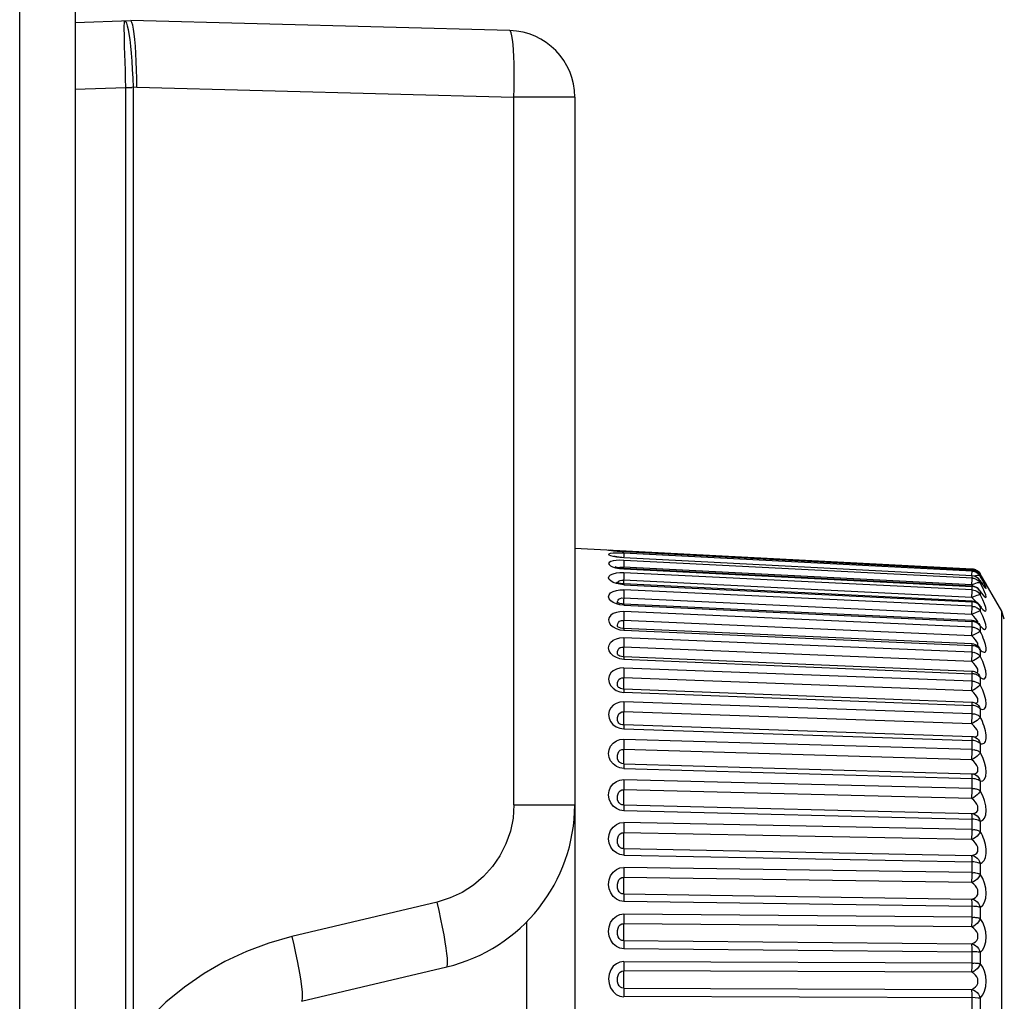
# Model space of a CAD drawing. Header units: millimetres. Extents: x 1231 to 1902, y -156 to 506.
# Tile 44 of 46: x 1726 to 1744, y 168 to 185. Entities that reach past the tile are written whole.
import ezdxf

# ---------------------------------------------------------------- set-up
doc = ezdxf.new("R2010")
doc.units = ezdxf.units.MM
doc.header["$LTSCALE"] = 30.734
doc.layers.get('0').update_dxf_attribs({"linetype": 'CONTINUOUS'})

msp = doc.modelspace()

# ---------------------------------------------------------------- linework, layer by layer
for p, q in [((1727.079, 264.601), (1727.079, 100.631)), ((1726.079, 100.631), (1726.079, 264.401)), ((1727.079, 185.196), (1728.079, 185.231)), ((1734.91, 185.053), (1728.079, 185.231)), ((1727.079, 183.997), (1727.99, 184.028)), ((1727.99, 166.881), (1727.99, 184.028)), ((1727.992, 184.028), (1728.078, 184.028)), ((1728.078, 184.028), (1728.1, 184.028)), ((1728.189, 184.03), (1728.1, 184.028)), ((1728.122, 184.03), (1728.122, 166.918)), ((1728.189, 184.03), (1734.983, 183.853)), ((1736.079, 183.853), (1734.983, 183.853)), ((1734.983, 171.102), (1734.983, 183.853)), ((1736.079, 183.853), (1736.079, 171.102)), ((1736.079, 175.729), (1743.238, 175.353)), ((1736.738, 175.682), (1736.733, 175.683)), ((1736.749, 175.68), (1736.738, 175.682)), ((1736.765, 175.678), (1736.749, 175.68)), ((1736.786, 175.675), (1736.765, 175.678)), ((1736.786, 175.675), (1736.772, 175.676)), ((1736.829, 175.67), (1736.814, 175.672)), ((1736.847, 175.669), (1736.829, 175.67)), ((1736.893, 175.665), (1736.887, 175.666)), ((1736.893, 175.642), (1736.964, 175.64)), ((1736.964, 175.66), (1736.933, 175.662)), ((1736.964, 175.682), (1736.963, 175.661)), ((1743.238, 175.332), (1736.964, 175.661)), ((1736.964, 175.661), (1736.964, 175.66)), ((1743.238, 175.314), (1736.964, 175.639)), ((1736.805, 175.574), (1736.785, 175.579)), ((1736.962, 175.585), (1736.96, 175.555)), ((1736.963, 175.622), (1736.962, 175.585)), ((1743.238, 175.229), (1736.964, 175.555)), ((1736.964, 175.555), (1736.964, 175.552)), ((1743.253, 175.185), (1736.964, 175.506)), ((1736.819, 175.385), (1736.807, 175.389)), ((1736.883, 175.362), (1736.964, 175.353)), ((1736.927, 175.386), (1736.959, 175.383)), ((1743.234, 175.064), (1736.959, 175.383)), ((1743.238, 175.042), (1736.964, 175.361)), ((1736.964, 175.354), (1743.238, 175.034)), ((1743.238, 174.975), (1736.964, 175.284)), ((1743.236, 175.257), (1743.238, 175.294)), ((1743.238, 175.35), (1743.238, 175.352)), ((1743.238, 175.313), (1743.238, 175.332)), ((1743.268, 175.327), (1743.238, 175.331)), ((1743.238, 175.307), (1743.238, 175.314)), ((1743.238, 175.294), (1743.238, 175.307)), ((1743.373, 175.282), (1743.385, 175.264)), ((1736.844, 175.103), (1736.83, 175.109)), ((1736.87, 175.095), (1736.844, 175.103)), ((1736.927, 175.15), (1736.959, 175.147)), ((1743.234, 174.838), (1736.959, 175.147)), ((1743.235, 175.229), (1743.236, 175.257)), ((1743.238, 175.226), (1743.238, 175.229)), ((1743.238, 175.185), (1743.238, 175.227)), ((1743.268, 175.222), (1743.238, 175.226)), ((1743.238, 175.176), (1743.238, 175.187)), ((1743.296, 175.213), (1743.268, 175.222)), ((1743.301, 175.23), (1743.269, 175.22)), ((1743.385, 175.242), (1743.368, 175.265)), ((1743.373, 175.242), (1743.385, 175.224)), ((1743.373, 175.117), (1743.385, 175.099)), ((1743.38, 175.147), (1743.385, 175.137)), ((1743.392, 175.23), (1743.383, 175.245)), ((1743.383, 175.245), (1743.385, 175.242)), ((1743.773, 174.591), (1743.385, 175.264)), ((1743.385, 175.242), (1743.392, 175.23)), ((1743.385, 175.242), (1743.385, 175.224)), ((1743.43, 175.141), (1743.385, 175.224)), ((1743.385, 175.137), (1743.398, 175.119)), ((1743.385, 175.137), (1743.385, 175.099)), ((1743.43, 175.011), (1743.385, 175.099)), ((1743.414, 175.193), (1743.392, 175.23)), ((1743.411, 175.1), (1743.431, 175.069)), ((1743.435, 175.159), (1743.414, 175.193)), ((1743.453, 175.131), (1743.435, 175.159)), ((1743.453, 175.131), (1743.464, 175.113)), ((1743.464, 175.113), (1743.467, 175.11)), ((1736.964, 175.067), (1736.893, 175.075)), ((1743.238, 174.772), (1736.963, 175.082)), ((1736.964, 175.068), (1743.238, 174.759)), ((1743.238, 174.679), (1736.964, 174.975)), ((1743.26, 175.039), (1743.233, 175.064)), ((1743.269, 175.08), (1743.234, 175.064)), ((1743.235, 174.868), (1743.237, 174.92)), ((1743.238, 174.973), (1743.238, 175.036)), ((1743.268, 175.03), (1743.238, 175.034)), ((1743.238, 174.961), (1743.238, 174.975)), ((1743.296, 175.022), (1743.268, 175.03)), ((1743.383, 174.955), (1743.375, 174.966)), ((1743.375, 174.966), (1743.385, 174.948)), ((1743.385, 174.948), (1743.383, 174.955)), ((1743.385, 174.948), (1743.385, 174.889)), ((1736.845, 174.748), (1736.84, 174.752)), ((1736.864, 174.739), (1736.845, 174.748)), ((1736.852, 174.733), (1736.849, 174.746)), ((1736.893, 174.73), (1736.864, 174.739)), ((1736.899, 174.82), (1736.927, 174.829)), ((1736.927, 174.829), (1736.959, 174.826)), ((1736.961, 174.858), (1736.957, 174.768)), ((1743.234, 174.531), (1736.959, 174.826)), ((1743.27, 174.802), (1743.233, 174.838)), ((1743.234, 174.838), (1743.235, 174.868)), ((1743.238, 174.677), (1743.238, 174.761)), ((1743.268, 174.755), (1743.238, 174.759)), ((1743.296, 174.747), (1743.268, 174.755)), ((1743.301, 174.868), (1743.33, 174.879)), ((1743.43, 174.797), (1743.385, 174.889)), ((1736.964, 174.697), (1736.893, 174.706)), ((1743.237, 174.424), (1736.963, 174.72)), ((1736.964, 174.699), (1743.238, 174.403)), ((1743.238, 174.304), (1736.964, 174.583)), ((1743.234, 174.531), (1743.236, 174.59)), ((1743.377, 174.695), (1743.369, 174.705)), ((1743.369, 174.705), (1743.369, 174.705)), ((1743.385, 174.676), (1743.431, 174.624)), ((1743.385, 174.676), (1743.385, 174.597)), ((1743.43, 174.503), (1743.385, 174.597)), ((1743.819, 174.447), (1743.773, 174.591)), ((1743.773, 160.172), (1743.773, 174.591)), ((1743.234, 174.145), (1736.959, 174.424)), ((1743.27, 174.494), (1743.233, 174.531)), ((1743.238, 174.423), (1743.237, 174.424)), ((1743.238, 174.301), (1743.238, 174.406)), ((1743.268, 174.399), (1743.238, 174.403)), ((1743.3, 174.459), (1743.27, 174.494)), ((1743.462, 174.422), (1743.43, 174.503)), ((1736.862, 174.305), (1736.854, 174.31)), ((1736.882, 174.296), (1736.862, 174.305)), ((1736.892, 174.257), (1736.964, 174.247)), ((1743.237, 174.001), (1736.962, 174.28)), ((1736.964, 174.249), (1743.238, 173.97)), ((1743.37, 174.357), (1743.361, 174.366)), ((1743.361, 174.366), (1743.361, 174.366)), ((1743.361, 174.366), (1743.373, 174.351)), ((1743.373, 174.351), (1743.385, 174.324)), ((1743.385, 174.324), (1743.385, 174.226)), ((1743.238, 173.852), (1736.964, 174.112)), ((1743.27, 174.108), (1743.233, 174.145)), ((1743.3, 174.072), (1743.27, 174.108)), ((1743.324, 174.041), (1743.3, 174.072)), ((1743.234, 173.685), (1736.959, 173.944)), ((1743.237, 173.999), (1743.237, 174.001)), ((1743.238, 173.849), (1743.238, 173.98)), ((1743.252, 173.968), (1743.238, 173.97)), ((1743.359, 173.947), (1743.35, 173.954)), ((1743.35, 173.954), (1743.351, 173.953)), ((1743.351, 173.953), (1743.354, 173.95)), ((1743.354, 173.95), (1743.372, 173.926)), ((1743.372, 173.926), (1743.385, 173.896)), ((1743.385, 173.896), (1743.404, 173.879)), ((1743.385, 173.896), (1743.385, 173.78)), ((1743.439, 173.858), (1743.454, 173.854)), ((1736.874, 173.79), (1736.865, 173.796)), ((1736.964, 173.721), (1736.893, 173.732)), ((1736.955, 173.802), (1736.955, 173.781)), ((1743.236, 173.507), (1736.962, 173.766)), ((1736.964, 173.742), (1736.964, 173.724)), ((1736.964, 173.724), (1743.238, 173.465)), ((1743.27, 173.648), (1743.233, 173.685)), ((1743.238, 173.33), (1736.964, 173.567)), ((1743.237, 173.506), (1743.236, 173.507)), ((1743.339, 173.548), (1743.324, 173.579)), ((1743.234, 173.156), (1736.959, 173.393)), ((1743.238, 173.326), (1743.238, 173.477)), ((1743.252, 173.462), (1743.238, 173.464)), ((1743.336, 173.472), (1743.335, 173.473)), ((1743.335, 173.472), (1743.335, 173.472)), ((1743.372, 173.429), (1743.385, 173.396)), ((1743.385, 173.396), (1743.431, 173.373)), ((1743.385, 173.396), (1743.385, 173.264)), ((1736.87, 173.217), (1736.863, 173.224)), ((1743.235, 172.948), (1736.961, 173.185)), ((1743.27, 173.119), (1743.233, 173.156)), ((1736.891, 173.139), (1736.964, 173.127)), ((1736.964, 173.129), (1743.238, 172.893)), ((1743.238, 172.743), (1736.964, 172.955)), ((1743.236, 172.947), (1743.235, 172.948)), ((1743.238, 172.738), (1743.238, 172.914)), ((1743.268, 172.89), (1743.238, 172.893)), ((1743.313, 172.927), (1743.313, 172.927)), ((1743.313, 172.927), (1743.33, 172.917)), ((1743.373, 172.864), (1743.385, 172.83)), ((1743.385, 172.83), (1743.385, 172.683)), ((1743.234, 172.564), (1736.959, 172.776)), ((1736.874, 172.576), (1736.862, 172.592)), ((1736.887, 172.564), (1736.873, 172.576)), ((1736.89, 172.482), (1736.964, 172.469)), ((1743.235, 172.33), (1736.961, 172.541)), ((1736.964, 172.472), (1743.238, 172.261)), ((1743.27, 172.528), (1743.233, 172.564)), ((1743.238, 172.097), (1736.964, 172.281)), ((1743.238, 172.092), (1743.238, 172.284)), ((1743.268, 172.258), (1743.238, 172.26)), ((1743.285, 172.321), (1743.286, 172.321)), ((1743.33, 172.297), (1743.354, 172.271)), ((1743.343, 172.386), (1743.339, 172.423)), ((1743.354, 172.271), (1743.373, 172.24)), ((1743.234, 171.915), (1736.959, 172.099)), ((1743.373, 172.24), (1743.385, 172.205)), ((1743.385, 172.205), (1743.385, 172.044)), ((1736.862, 171.901), (1736.852, 171.931)), ((1736.893, 171.768), (1736.829, 171.795)), ((1736.964, 171.755), (1736.893, 171.768)), ((1736.903, 171.859), (1736.894, 171.864)), ((1736.929, 171.848), (1736.903, 171.859)), ((1736.959, 171.843), (1736.929, 171.848)), ((1736.959, 171.843), (1743.234, 171.66)), ((1736.959, 171.843), (1736.961, 171.842)), ((1736.964, 171.784), (1736.964, 171.759)), ((1736.964, 171.759), (1743.238, 171.575)), ((1743.238, 171.399), (1736.964, 171.554)), ((1743.234, 171.66), (1743.251, 171.658)), ((1743.235, 171.658), (1743.234, 171.66)), ((1743.238, 171.394), (1743.238, 171.6)), ((1743.251, 171.658), (1743.251, 171.658)), ((1743.234, 171.216), (1736.959, 171.371)), ((1743.385, 171.527), (1743.385, 171.354)), ((1734.983, 171.102), (1736.079, 171.102)), ((1736.079, 171.102), (1736.079, 143.96)), ((1736.959, 171.099), (1743.234, 170.944)), ((1736.964, 170.997), (1743.238, 170.843)), ((1743.238, 170.652), (1743.238, 170.87)), ((1743.238, 170.657), (1736.964, 170.781)), ((1743.385, 170.804), (1743.385, 170.621)), ((1743.234, 170.476), (1736.959, 170.599)), ((1736.959, 170.313), (1743.234, 170.19)), ((1736.964, 170.197), (1743.238, 170.073)), ((1743.238, 169.88), (1736.964, 169.971)), ((1743.238, 169.874), (1743.238, 170.102)), ((1743.385, 170.043), (1743.385, 169.852)), ((1743.234, 169.701), (1736.959, 169.792)), ((1736.959, 169.496), (1743.234, 169.405)), ((1733.599, 169.351), (1730.982, 168.729)), ((1736.964, 169.365), (1743.238, 169.274)), ((1743.238, 169.069), (1743.238, 169.304)), ((1743.385, 169.253), (1743.385, 169.056)), ((1743.238, 169.075), (1736.964, 169.132)), ((1735.218, 146.063), (1735.218, 169)), ((1743.234, 168.901), (1736.959, 168.959)), ((1736.959, 168.655), (1743.234, 168.598)), ((1736.964, 168.512), (1743.238, 168.455)), ((1743.238, 168.245), (1743.238, 168.486)), ((1743.385, 168.442), (1743.385, 168.242)), ((1731.154, 167.562), (1733.772, 168.184)), ((1743.238, 168.251), (1736.964, 168.274)), ((1743.234, 168.085), (1736.959, 168.108)), ((1736.959, 167.8), (1743.234, 167.777)), ((1743.296, 167.622), (1736.964, 167.646)), ((1743.238, 167.412), (1743.238, 167.655)), ((1743.385, 167.62), (1743.385, 167.418))]:
    msp.add_line(p, q)
for points in [[(1727.983, 184.339), (1727.973, 184.63), (1727.97, 184.761), (1727.968, 184.879), (1727.965, 184.982), (1727.964, 185.069), (1727.964, 185.138), (1727.966, 185.188), (1727.967, 185.218), (1727.968, 185.228)], [(1727.976, 185.228), (1727.99, 185.218), (1728.004, 185.188), (1728.018, 185.14), (1728.033, 185.074)], [(1728.189, 184.031), (1728.187, 184.189), (1728.184, 184.345), (1728.178, 184.496), (1728.171, 184.64), (1728.163, 184.772), (1728.153, 184.891), (1728.144, 184.995), (1728.132, 185.08), (1728.116, 185.147), (1728.1, 185.195), (1728.088, 185.222), (1728.079, 185.231)], [(1728.033, 185.074), (1728.047, 184.991), (1728.061, 184.891), (1728.074, 184.774), (1728.086, 184.644), (1728.097, 184.502), (1728.107, 184.351), (1728.116, 184.192), (1728.122, 184.029)], [(1734.983, 183.853), (1734.987, 184.009), (1734.988, 184.163), (1734.987, 184.311), (1734.985, 184.452), (1734.981, 184.582), (1734.975, 184.7), (1734.967, 184.804), (1734.958, 184.891), (1734.948, 184.96), (1734.936, 185.011), (1734.924, 185.042), (1734.91, 185.053)], [(1727.992, 184.029), (1727.988, 184.185), (1727.983, 184.339)], [(1736.772, 175.676), (1736.727, 175.682), (1736.7, 175.687), (1736.69, 175.691), (1736.697, 175.693), (1736.723, 175.694), (1736.77, 175.692)], [(1736.772, 175.577), (1736.727, 175.589), (1736.7, 175.602), (1736.69, 175.615), (1736.697, 175.626), (1736.723, 175.634), (1736.77, 175.64), (1736.83, 175.642), (1736.893, 175.642)], [(1736.887, 175.666), (1736.847, 175.669), (1736.814, 175.672), (1736.786, 175.675)], [(1736.964, 175.661), (1736.933, 175.662), (1736.887, 175.666)], [(1736.964, 175.639), (1736.964, 175.633), (1736.963, 175.622)], [(1736.964, 175.507), (1736.89, 175.508), (1736.827, 175.505), (1736.771, 175.498), (1736.727, 175.486), (1736.7, 175.47), (1736.689, 175.451), (1736.698, 175.43), (1736.722, 175.409), (1736.762, 175.39), (1736.816, 175.374), (1736.883, 175.362)], [(1736.964, 175.551), (1736.893, 175.557), (1736.829, 175.565), (1736.772, 175.577)], [(1736.877, 175.562), (1736.836, 175.568), (1736.805, 175.574)], [(1736.964, 175.555), (1736.93, 175.557), (1736.877, 175.562)], [(1736.963, 175.464), (1736.961, 175.413), (1736.958, 175.361)], [(1736.964, 175.506), (1736.964, 175.497), (1736.963, 175.483), (1736.963, 175.464)], [(1736.772, 175.11), (1736.727, 175.136), (1736.7, 175.164), (1736.69, 175.193), (1736.697, 175.221), (1736.723, 175.246), (1736.77, 175.265), (1736.83, 175.279), (1736.893, 175.285), (1736.964, 175.285)], [(1736.884, 175.369), (1736.845, 175.377), (1736.819, 175.385)], [(1736.875, 175.371), (1736.875, 175.371), (1736.899, 175.381), (1736.927, 175.386)], [(1736.964, 175.361), (1736.932, 175.363), (1736.884, 175.369)], [(1736.964, 175.284), (1736.964, 175.272), (1736.963, 175.254), (1736.963, 175.233), (1736.962, 175.207)], [(1736.964, 175.361), (1736.964, 175.36), (1736.964, 175.354)], [(1743.238, 175.353), (1743.253, 175.352), (1743.26, 175.351)], [(1743.238, 175.313), (1743.253, 175.312), (1743.267, 175.31), (1743.282, 175.306), (1743.298, 175.3), (1743.314, 175.292), (1743.33, 175.283)], [(1743.26, 175.351), (1743.267, 175.349), (1743.282, 175.345), (1743.298, 175.34), (1743.314, 175.332), (1743.33, 175.323)], [(1743.368, 175.266), (1743.347, 175.288), (1743.323, 175.305), (1743.296, 175.319), (1743.268, 175.327)], [(1743.33, 175.323), (1743.345, 175.311), (1743.359, 175.297), (1743.373, 175.282)], [(1743.33, 175.283), (1743.345, 175.272), (1743.359, 175.258), (1743.373, 175.242)], [(1743.385, 175.264), (1743.372, 175.276), (1743.354, 175.283), (1743.351, 175.283)], [(1736.893, 175.075), (1736.829, 175.089), (1736.772, 175.11)], [(1736.852, 175.101), (1736.859, 175.116), (1736.875, 175.131), (1736.899, 175.143), (1736.927, 175.15)], [(1736.963, 175.082), (1736.948, 175.083), (1736.906, 175.088), (1736.87, 175.095)], [(1736.962, 175.207), (1736.958, 175.118), (1736.957, 175.082)], [(1743.234, 175.064), (1743.235, 175.092), (1743.237, 175.141)], [(1743.237, 175.141), (1743.238, 175.161), (1743.238, 175.176)], [(1743.253, 175.185), (1743.267, 175.183), (1743.282, 175.18), (1743.298, 175.173), (1743.314, 175.166), (1743.33, 175.157)], [(1743.385, 175.099), (1743.372, 175.104), (1743.354, 175.104), (1743.33, 175.099), (1743.301, 175.091), (1743.269, 175.08)], [(1743.385, 175.137), (1743.368, 175.162), (1743.347, 175.183), (1743.323, 175.2), (1743.296, 175.213)], [(1743.385, 175.224), (1743.372, 175.233), (1743.354, 175.236), (1743.33, 175.235), (1743.301, 175.23)], [(1743.33, 175.157), (1743.345, 175.145), (1743.359, 175.132), (1743.373, 175.117)], [(1743.442, 175.056), (1743.433, 175.068), (1743.423, 175.082), (1743.411, 175.1), (1743.398, 175.119), (1743.384, 175.141), (1743.38, 175.147)], [(1743.414, 175.193), (1743.431, 175.166), (1743.435, 175.159)], [(1743.484, 175.03), (1743.462, 175.077), (1743.43, 175.141)], [(1743.473, 175.099), (1743.477, 175.094), (1743.477, 175.093), (1743.475, 175.097), (1743.472, 175.102), (1743.467, 175.11), (1743.46, 175.119), (1743.453, 175.131)], [(1743.472, 175.102), (1743.485, 175.082), (1743.492, 175.073), (1743.484, 175.09), (1743.462, 175.128)], [(1736.772, 174.748), (1736.727, 174.78), (1736.7, 174.815), (1736.69, 174.852), (1736.697, 174.888), (1736.723, 174.921), (1736.77, 174.947), (1736.83, 174.966), (1736.893, 174.975), (1736.964, 174.976)], [(1736.964, 174.975), (1736.964, 174.96), (1736.963, 174.94), (1736.963, 174.916), (1736.962, 174.888), (1736.961, 174.858)], [(1736.963, 175.082), (1736.963, 175.081), (1736.964, 175.078), (1736.964, 175.068)], [(1743.237, 174.92), (1743.238, 174.942), (1743.238, 174.961)], [(1743.238, 175.034), (1743.238, 175.041), (1743.238, 175.042)], [(1743.238, 174.975), (1743.268, 174.971), (1743.296, 174.962), (1743.323, 174.95)], [(1743.375, 174.966), (1743.368, 174.972), (1743.347, 174.992), (1743.323, 175.009), (1743.296, 175.022)], [(1743.323, 174.95), (1743.347, 174.933), (1743.368, 174.912), (1743.385, 174.889)], [(1743.429, 174.898), (1743.427, 174.9), (1743.42, 174.908), (1743.41, 174.92), (1743.398, 174.936), (1743.383, 174.955)], [(1743.385, 174.948), (1743.431, 174.888), (1743.464, 174.851), (1743.485, 174.839), (1743.492, 174.85), (1743.484, 174.885), (1743.462, 174.94), (1743.43, 175.011)], [(1743.447, 175.048), (1743.452, 175.044), (1743.452, 175.044), (1743.448, 175.048), (1743.442, 175.056)], [(1743.442, 175.056), (1743.464, 175.024), (1743.485, 175.002), (1743.492, 175.003), (1743.484, 175.03)], [(1736.893, 174.706), (1736.829, 174.723), (1736.772, 174.748)], [(1736.848, 174.749), (1736.851, 174.766), (1736.859, 174.788), (1736.875, 174.806), (1736.899, 174.82)], [(1736.957, 174.768), (1736.956, 174.741), (1736.955, 174.721)], [(1743.234, 174.838), (1743.268, 174.854), (1743.301, 174.868)], [(1743.238, 174.759), (1743.238, 174.768), (1743.238, 174.772), (1743.238, 174.772)], [(1743.318, 174.749), (1743.3, 174.769), (1743.27, 174.802)], [(1743.385, 174.676), (1743.368, 174.699), (1743.347, 174.718), (1743.323, 174.735), (1743.296, 174.747)], [(1743.33, 174.879), (1743.354, 174.886), (1743.373, 174.89), (1743.385, 174.889)], [(1743.431, 174.624), (1743.464, 174.597), (1743.485, 174.594), (1743.492, 174.615), (1743.484, 174.659), (1743.462, 174.721), (1743.43, 174.797)], [(1736.964, 174.585), (1736.892, 174.582), (1736.829, 174.57), (1736.772, 174.548), (1736.727, 174.518), (1736.7, 174.479), (1736.69, 174.435), (1736.699, 174.388), (1736.726, 174.344), (1736.771, 174.306)], [(1736.963, 174.72), (1736.932, 174.723), (1736.893, 174.73)], [(1736.964, 174.583), (1736.964, 174.565), (1736.963, 174.542), (1736.963, 174.516), (1736.962, 174.487), (1736.961, 174.456)], [(1736.963, 174.72), (1736.963, 174.718), (1736.964, 174.711), (1736.964, 174.699)], [(1743.354, 174.587), (1743.301, 174.563), (1743.269, 174.548), (1743.234, 174.531)], [(1743.236, 174.59), (1743.237, 174.617), (1743.238, 174.641), (1743.238, 174.662), (1743.238, 174.679)], [(1743.238, 174.677), (1743.253, 174.676), (1743.267, 174.676), (1743.282, 174.673)], [(1743.282, 174.673), (1743.298, 174.667), (1743.314, 174.66), (1743.33, 174.651), (1743.345, 174.641), (1743.359, 174.628), (1743.373, 174.613), (1743.385, 174.597)], [(1743.385, 174.597), (1743.372, 174.594), (1743.354, 174.587)], [(1743.369, 174.705), (1743.373, 174.7), (1743.385, 174.676)], [(1743.406, 174.664), (1743.406, 174.664), (1743.4, 174.669), (1743.39, 174.68), (1743.377, 174.695)], [(1736.854, 174.307), (1736.851, 174.314), (1736.849, 174.336), (1736.853, 174.364), (1736.865, 174.387), (1736.888, 174.409)], [(1736.888, 174.409), (1736.919, 174.424), (1736.959, 174.424)], [(1736.961, 174.456), (1736.958, 174.393), (1736.957, 174.364), (1736.956, 174.336), (1736.955, 174.31), (1736.955, 174.287), (1736.955, 174.28)], [(1743.238, 174.403), (1743.238, 174.415), (1743.238, 174.423)], [(1743.385, 174.324), (1743.368, 174.345), (1743.347, 174.364), (1743.323, 174.38), (1743.296, 174.391), (1743.268, 174.399)], [(1743.343, 174.384), (1743.339, 174.403), (1743.324, 174.43), (1743.3, 174.459)], [(1743.385, 174.324), (1743.431, 174.281), (1743.464, 174.263), (1743.485, 174.271), (1743.492, 174.301), (1743.484, 174.353), (1743.462, 174.422)], [(1736.771, 174.306), (1736.828, 174.277), (1736.892, 174.257)], [(1736.962, 174.28), (1736.946, 174.281), (1736.911, 174.287), (1736.882, 174.296)], [(1736.962, 174.28), (1736.963, 174.28), (1736.963, 174.275), (1736.964, 174.264), (1736.964, 174.249)], [(1743.234, 174.145), (1743.235, 174.176), (1743.236, 174.206), (1743.237, 174.234), (1743.238, 174.26), (1743.238, 174.284), (1743.238, 174.304)], [(1743.238, 174.301), (1743.253, 174.301), (1743.267, 174.301), (1743.282, 174.298), (1743.298, 174.292), (1743.314, 174.285), (1743.33, 174.277), (1743.345, 174.267), (1743.359, 174.255), (1743.373, 174.242), (1743.385, 174.226)], [(1743.385, 174.226), (1743.372, 174.219), (1743.354, 174.208), (1743.33, 174.195)], [(1743.383, 174.345), (1743.38, 174.348), (1743.37, 174.357)], [(1743.456, 174.065), (1743.44, 174.104), (1743.423, 174.145), (1743.405, 174.185), (1743.385, 174.226)], [(1736.772, 173.787), (1736.727, 173.83), (1736.7, 173.878), (1736.69, 173.93), (1736.697, 173.981), (1736.723, 174.028), (1736.77, 174.067), (1736.83, 174.095), (1736.893, 174.111), (1736.964, 174.114)], [(1736.964, 174.112), (1736.964, 174.091), (1736.963, 174.067), (1736.963, 174.039), (1736.962, 174.009), (1736.961, 173.977)], [(1743.33, 174.195), (1743.269, 174.163), (1743.234, 174.145)], [(1743.336, 173.965), (1743.339, 173.966), (1743.343, 173.985), (1743.339, 174.012), (1743.324, 174.041)], [(1743.454, 173.854), (1743.467, 173.855), (1743.477, 173.86), (1743.485, 173.871), (1743.49, 173.886), (1743.492, 173.906), (1743.491, 173.931), (1743.486, 173.96), (1743.479, 173.992), (1743.468, 174.027), (1743.456, 174.065)], [(1736.858, 173.802), (1736.852, 173.816), (1736.848, 173.84), (1736.851, 173.864), (1736.859, 173.892)], [(1736.859, 173.892), (1736.875, 173.916), (1736.899, 173.934), (1736.927, 173.945), (1736.959, 173.944)], [(1736.961, 173.977), (1736.958, 173.914), (1736.957, 173.884), (1736.956, 173.854), (1736.955, 173.827), (1736.955, 173.802)], [(1743.234, 173.685), (1743.235, 173.716), (1743.236, 173.746), (1743.237, 173.776), (1743.238, 173.803), (1743.238, 173.829), (1743.238, 173.852)], [(1743.238, 173.98), (1743.238, 173.992), (1743.237, 173.999)], [(1743.238, 173.849), (1743.253, 173.849), (1743.267, 173.85), (1743.282, 173.848), (1743.298, 173.841), (1743.314, 173.835), (1743.33, 173.828), (1743.345, 173.818), (1743.359, 173.807), (1743.373, 173.794), (1743.385, 173.78)], [(1743.385, 173.896), (1743.373, 173.91), (1743.36, 173.923), (1743.345, 173.935), (1743.33, 173.944), (1743.314, 173.952), (1743.298, 173.958), (1743.283, 173.964), (1743.267, 173.967), (1743.252, 173.968)], [(1743.349, 173.951), (1743.358, 173.947), (1743.359, 173.947)], [(1743.404, 173.879), (1743.422, 173.867), (1743.439, 173.858)], [(1736.893, 173.732), (1736.829, 173.754), (1736.772, 173.787)], [(1736.865, 173.796), (1736.862, 173.798), (1736.858, 173.803), (1736.858, 173.803)], [(1736.962, 173.766), (1736.951, 173.767), (1736.92, 173.772), (1736.894, 173.78), (1736.874, 173.79)], [(1736.962, 173.766), (1736.963, 173.764), (1736.963, 173.756), (1736.964, 173.742)], [(1743.385, 173.78), (1743.372, 173.769), (1743.354, 173.755), (1743.33, 173.739), (1743.301, 173.721), (1743.269, 173.704), (1743.234, 173.685)], [(1743.431, 173.373), (1743.464, 173.375), (1743.485, 173.401), (1743.492, 173.449), (1743.484, 173.516), (1743.462, 173.596), (1743.43, 173.683), (1743.385, 173.78)], [(1736.964, 173.57), (1736.894, 173.564), (1736.831, 173.548), (1736.774, 173.518), (1736.729, 173.478), (1736.701, 173.426), (1736.69, 173.367), (1736.698, 173.307), (1736.724, 173.25), (1736.769, 173.202)], [(1736.964, 173.567), (1736.964, 173.544), (1736.963, 173.518), (1736.963, 173.489), (1736.962, 173.458), (1736.961, 173.425)], [(1743.238, 173.477), (1743.238, 173.491), (1743.237, 173.501), (1743.237, 173.506)], [(1743.324, 173.579), (1743.3, 173.612), (1743.27, 173.648)], [(1743.317, 173.483), (1743.323, 173.484), (1743.339, 173.495), (1743.343, 173.517), (1743.339, 173.548)], [(1736.863, 173.224), (1736.852, 173.25), (1736.848, 173.276), (1736.851, 173.303), (1736.859, 173.335), (1736.875, 173.361), (1736.899, 173.381), (1736.927, 173.393), (1736.959, 173.393)], [(1736.961, 173.425), (1736.958, 173.363), (1736.957, 173.332), (1736.956, 173.302), (1736.955, 173.274), (1736.955, 173.247), (1736.955, 173.223)], [(1743.234, 173.156), (1743.235, 173.187), (1743.236, 173.218), (1743.237, 173.247), (1743.238, 173.277), (1743.238, 173.305), (1743.238, 173.33)], [(1743.238, 173.326), (1743.253, 173.327), (1743.267, 173.328), (1743.282, 173.326), (1743.298, 173.32), (1743.314, 173.314), (1743.33, 173.308), (1743.345, 173.299), (1743.359, 173.289), (1743.373, 173.277), (1743.385, 173.264)], [(1743.385, 173.396), (1743.373, 173.41), (1743.36, 173.422), (1743.345, 173.432), (1743.33, 173.441), (1743.314, 173.448), (1743.298, 173.454), (1743.283, 173.459), (1743.267, 173.462), (1743.252, 173.462)], [(1743.335, 173.472), (1743.354, 173.455), (1743.372, 173.429)], [(1736.769, 173.202), (1736.826, 173.163), (1736.891, 173.139)], [(1736.961, 173.185), (1736.954, 173.185), (1736.927, 173.189), (1736.902, 173.197), (1736.883, 173.207), (1736.87, 173.217)], [(1736.955, 173.223), (1736.955, 173.204), (1736.955, 173.189), (1736.956, 173.185)], [(1736.961, 173.185), (1736.962, 173.184), (1736.963, 173.178), (1736.963, 173.167), (1736.964, 173.15), (1736.964, 173.129)], [(1743.385, 173.264), (1743.372, 173.249), (1743.354, 173.232), (1743.33, 173.213), (1743.301, 173.194), (1743.269, 173.175), (1743.234, 173.156)], [(1743.385, 172.83), (1743.431, 172.818), (1743.464, 172.829), (1743.485, 172.865), (1743.492, 172.921), (1743.484, 172.994), (1743.462, 173.078), (1743.43, 173.167), (1743.385, 173.264)], [(1743.339, 173.016), (1743.324, 173.049), (1743.3, 173.083), (1743.27, 173.119)], [(1743.296, 172.935), (1743.299, 172.935), (1743.323, 172.942), (1743.339, 172.956), (1743.343, 172.982), (1743.339, 173.016)], [(1736.964, 172.957), (1736.89, 172.95), (1736.827, 172.93), (1736.771, 172.897), (1736.728, 172.852), (1736.701, 172.795), (1736.69, 172.731), (1736.697, 172.666), (1736.723, 172.604), (1736.767, 172.551), (1736.825, 172.508), (1736.89, 172.482)], [(1736.961, 172.807), (1736.958, 172.746), (1736.957, 172.716), (1736.956, 172.685), (1736.955, 172.655), (1736.955, 172.627), (1736.955, 172.602)], [(1736.964, 172.955), (1736.964, 172.929), (1736.963, 172.901), (1736.963, 172.871), (1736.962, 172.839), (1736.961, 172.807)], [(1743.238, 172.914), (1743.238, 172.93), (1743.237, 172.941), (1743.236, 172.947)], [(1743.385, 172.83), (1743.368, 172.848), (1743.347, 172.862), (1743.323, 172.874), (1743.296, 172.884), (1743.268, 172.89)], [(1743.33, 172.917), (1743.354, 172.893), (1743.373, 172.864)], [(1736.862, 172.592), (1736.852, 172.619), (1736.848, 172.648), (1736.851, 172.678), (1736.86, 172.712), (1736.875, 172.74), (1736.899, 172.762), (1736.927, 172.775), (1736.959, 172.776)], [(1743.234, 172.564), (1743.235, 172.594), (1743.236, 172.625), (1743.237, 172.655), (1743.238, 172.685), (1743.238, 172.715), (1743.238, 172.743)], [(1743.385, 172.683), (1743.372, 172.665), (1743.354, 172.645), (1743.33, 172.623), (1743.301, 172.603), (1743.269, 172.583), (1743.234, 172.564)], [(1743.238, 172.738), (1743.253, 172.739), (1743.267, 172.741), (1743.282, 172.74), (1743.298, 172.734), (1743.314, 172.729), (1743.33, 172.723), (1743.345, 172.715), (1743.359, 172.706), (1743.373, 172.695), (1743.385, 172.683)], [(1743.385, 172.205), (1743.404, 172.201), (1743.422, 172.201), (1743.439, 172.205), (1743.454, 172.213), (1743.467, 172.227), (1743.477, 172.245), (1743.485, 172.268), (1743.49, 172.294), (1743.492, 172.325), (1743.491, 172.36), (1743.486, 172.397), (1743.479, 172.437), (1743.468, 172.478), (1743.456, 172.52), (1743.44, 172.562), (1743.423, 172.603), (1743.405, 172.644), (1743.385, 172.683)], [(1736.961, 172.541), (1736.938, 172.544), (1736.91, 172.552), (1736.887, 172.564)], [(1736.955, 172.602), (1736.955, 172.58), (1736.955, 172.562), (1736.956, 172.549), (1736.957, 172.542)], [(1736.961, 172.541), (1736.961, 172.541), (1736.962, 172.538), (1736.963, 172.529), (1736.963, 172.514), (1736.964, 172.495), (1736.964, 172.472)], [(1743.339, 172.423), (1743.324, 172.457), (1743.3, 172.492), (1743.27, 172.528)], [(1736.829, 171.795), (1736.772, 171.838), (1736.726, 171.893), (1736.7, 171.957), (1736.69, 172.026), (1736.697, 172.095), (1736.723, 172.16), (1736.77, 172.214), (1736.83, 172.255), (1736.893, 172.277), (1736.964, 172.284)], [(1736.964, 172.281), (1736.964, 172.254), (1736.963, 172.225), (1736.963, 172.193), (1736.962, 172.161), (1736.961, 172.13)], [(1743.238, 172.284), (1743.238, 172.303), (1743.237, 172.317), (1743.236, 172.326), (1743.235, 172.33), (1743.235, 172.33)], [(1743.385, 172.205), (1743.368, 172.22), (1743.347, 172.233), (1743.323, 172.244), (1743.296, 172.252), (1743.268, 172.258)], [(1743.272, 172.325), (1743.299, 172.328), (1743.323, 172.339), (1743.339, 172.357), (1743.343, 172.386)], [(1743.286, 172.321), (1743.301, 172.315), (1743.33, 172.297)], [(1736.852, 171.931), (1736.848, 171.962), (1736.851, 171.995), (1736.859, 172.031), (1736.875, 172.061), (1736.899, 172.084), (1736.927, 172.098), (1736.959, 172.099)], [(1736.961, 172.13), (1736.958, 172.07), (1736.957, 172.04), (1736.956, 172.01), (1736.955, 171.98), (1736.955, 171.95), (1736.955, 171.923)], [(1743.234, 171.915), (1743.235, 171.944), (1743.236, 171.974), (1743.237, 172.005), (1743.238, 172.036), (1743.238, 172.067), (1743.238, 172.097)], [(1743.238, 172.092), (1743.253, 172.093), (1743.267, 172.096), (1743.282, 172.094), (1743.298, 172.089), (1743.314, 172.084), (1743.33, 172.079), (1743.345, 172.072), (1743.359, 172.064), (1743.373, 172.055), (1743.385, 172.044)], [(1736.894, 171.864), (1736.878, 171.878), (1736.862, 171.901)], [(1736.955, 171.923), (1736.955, 171.899), (1736.955, 171.879), (1736.956, 171.863), (1736.957, 171.851)], [(1743.3, 171.844), (1743.27, 171.88), (1743.233, 171.915)], [(1743.385, 172.044), (1743.372, 172.022), (1743.354, 172), (1743.33, 171.976), (1743.301, 171.954), (1743.269, 171.934), (1743.234, 171.915)], [(1743.385, 171.527), (1743.431, 171.536), (1743.464, 171.566), (1743.485, 171.619), (1743.492, 171.689), (1743.484, 171.772), (1743.462, 171.862), (1743.43, 171.952), (1743.385, 172.044)], [(1736.957, 171.851), (1736.962, 171.835), (1736.963, 171.823), (1736.963, 171.806), (1736.964, 171.784)], [(1743.244, 171.659), (1743.27, 171.66), (1743.299, 171.667), (1743.323, 171.681), (1743.339, 171.703), (1743.343, 171.735)], [(1743.343, 171.735), (1743.339, 171.774), (1743.324, 171.809), (1743.3, 171.844)], [(1736.964, 170.994), (1736.893, 171.006), (1736.829, 171.035), (1736.772, 171.08), (1736.727, 171.138), (1736.7, 171.206), (1736.69, 171.279), (1736.697, 171.353), (1736.723, 171.423), (1736.77, 171.481), (1736.83, 171.525), (1736.893, 171.549), (1736.964, 171.557)], [(1736.964, 171.554), (1736.964, 171.525), (1736.963, 171.495), (1736.963, 171.463), (1736.962, 171.431), (1736.961, 171.4)], [(1743.238, 171.6), (1743.238, 171.622), (1743.237, 171.639), (1743.236, 171.651), (1743.235, 171.658)], [(1743.385, 171.527), (1743.368, 171.54), (1743.347, 171.551), (1743.323, 171.561), (1743.296, 171.568), (1743.268, 171.572), (1743.238, 171.574)], [(1743.251, 171.658), (1743.268, 171.655), (1743.301, 171.643), (1743.33, 171.623)], [(1743.33, 171.623), (1743.354, 171.596), (1743.373, 171.563), (1743.385, 171.527)], [(1736.959, 171.099), (1736.929, 171.103), (1736.902, 171.116), (1736.878, 171.135), (1736.862, 171.161), (1736.852, 171.193), (1736.848, 171.227), (1736.851, 171.261), (1736.859, 171.299), (1736.875, 171.33), (1736.899, 171.355), (1736.927, 171.37), (1736.959, 171.371)], [(1736.961, 171.4), (1736.958, 171.344), (1736.957, 171.314), (1736.956, 171.284), (1736.955, 171.253), (1736.955, 171.223), (1736.955, 171.194)], [(1743.234, 171.216), (1743.235, 171.244), (1743.236, 171.274), (1743.237, 171.304), (1743.238, 171.335), (1743.238, 171.368), (1743.238, 171.399)], [(1743.238, 171.394), (1743.253, 171.395), (1743.267, 171.398), (1743.282, 171.397), (1743.298, 171.392), (1743.314, 171.388), (1743.33, 171.384), (1743.345, 171.378), (1743.359, 171.371), (1743.373, 171.363), (1743.385, 171.354)], [(1736.955, 171.194), (1736.955, 171.169), (1736.955, 171.146), (1736.956, 171.127), (1736.957, 171.113), (1736.958, 171.103)], [(1743.233, 170.944), (1743.27, 170.949), (1743.299, 170.96), (1743.323, 170.977), (1743.339, 171.001), (1743.343, 171.037), (1743.339, 171.077), (1743.324, 171.113), (1743.3, 171.148), (1743.27, 171.183), (1743.233, 171.217)], [(1743.385, 171.354), (1743.372, 171.329), (1743.354, 171.305), (1743.33, 171.279), (1743.301, 171.255), (1743.269, 171.235), (1743.234, 171.216)], [(1743.385, 170.804), (1743.431, 170.823), (1743.464, 170.862), (1743.485, 170.922), (1743.492, 170.998), (1743.484, 171.085), (1743.462, 171.177), (1743.43, 171.266), (1743.385, 171.354)], [(1734.983, 171.102), (1734.967, 170.86), (1734.919, 170.626), (1734.84, 170.4), (1734.732, 170.185), (1734.597, 169.988), (1734.437, 169.81), (1734.253, 169.655), (1734.051, 169.525), (1733.833, 169.424), (1733.599, 169.351)], [(1736.958, 171.103), (1736.961, 171.094), (1736.962, 171.084), (1736.963, 171.069), (1736.963, 171.049), (1736.964, 171.025), (1736.964, 170.997)], [(1743.234, 170.944), (1743.268, 170.938), (1743.301, 170.924), (1743.33, 170.902), (1743.354, 170.874), (1743.373, 170.841), (1743.385, 170.804)], [(1743.238, 170.87), (1743.238, 170.894), (1743.237, 170.914), (1743.236, 170.93), (1743.235, 170.94), (1743.234, 170.944)], [(1743.385, 170.804), (1743.368, 170.815), (1743.347, 170.824), (1743.323, 170.831), (1743.296, 170.837), (1743.268, 170.841), (1743.238, 170.843)], [(1736.964, 170.193), (1736.893, 170.206), (1736.829, 170.235), (1736.772, 170.282), (1736.727, 170.342), (1736.7, 170.414), (1736.69, 170.49), (1736.697, 170.568), (1736.723, 170.641), (1736.77, 170.702), (1736.83, 170.749), (1736.893, 170.776), (1736.964, 170.784)], [(1736.964, 170.781), (1736.964, 170.751), (1736.963, 170.72), (1736.963, 170.688), (1736.962, 170.657), (1736.961, 170.627)], [(1743.234, 170.476), (1743.235, 170.502), (1743.236, 170.531), (1743.237, 170.56), (1743.238, 170.592), (1743.238, 170.625), (1743.238, 170.657)], [(1743.238, 170.652), (1743.253, 170.654), (1743.267, 170.657), (1743.282, 170.657), (1743.298, 170.652), (1743.314, 170.649), (1743.33, 170.645), (1743.345, 170.64), (1743.359, 170.635), (1743.373, 170.628), (1743.385, 170.621)], [(1736.959, 170.313), (1736.929, 170.318), (1736.902, 170.33), (1736.878, 170.352), (1736.862, 170.379), (1736.852, 170.413), (1736.848, 170.448), (1736.851, 170.485), (1736.859, 170.524), (1736.875, 170.556), (1736.899, 170.582), (1736.927, 170.597), (1736.959, 170.599)], [(1736.961, 170.627), (1736.958, 170.573), (1736.957, 170.545), (1736.956, 170.515), (1736.955, 170.485), (1736.955, 170.454), (1736.955, 170.424)], [(1743.385, 170.621), (1743.372, 170.593), (1743.354, 170.566), (1743.33, 170.539), (1743.301, 170.514), (1743.269, 170.494), (1743.234, 170.476)], [(1743.385, 170.043), (1743.404, 170.051), (1743.422, 170.063), (1743.439, 170.079), (1743.454, 170.1), (1743.467, 170.124), (1743.477, 170.153), (1743.485, 170.186), (1743.49, 170.222), (1743.492, 170.261), (1743.491, 170.301), (1743.486, 170.344), (1743.479, 170.387), (1743.468, 170.429), (1743.456, 170.472), (1743.44, 170.512), (1743.423, 170.551), (1743.405, 170.587), (1743.385, 170.621)], [(1736.955, 170.424), (1736.955, 170.397), (1736.955, 170.372), (1736.956, 170.351), (1736.957, 170.334), (1736.958, 170.321)], [(1736.958, 170.321), (1736.961, 170.305), (1736.962, 170.292), (1736.963, 170.274), (1736.963, 170.252), (1736.964, 170.226), (1736.964, 170.197)], [(1743.233, 170.19), (1743.27, 170.198), (1743.299, 170.213), (1743.323, 170.233), (1743.339, 170.26), (1743.343, 170.298), (1743.339, 170.34), (1743.324, 170.376), (1743.3, 170.411), (1743.27, 170.445), (1743.233, 170.476)], [(1743.234, 170.19), (1743.268, 170.182), (1743.301, 170.166), (1743.33, 170.143), (1743.354, 170.114), (1743.373, 170.08), (1743.385, 170.043)], [(1743.238, 170.102), (1743.238, 170.128), (1743.237, 170.151), (1743.236, 170.169), (1743.235, 170.182), (1743.234, 170.19)], [(1736.964, 169.361), (1736.893, 169.374), (1736.829, 169.403), (1736.772, 169.452), (1736.727, 169.514), (1736.7, 169.588), (1736.69, 169.667), (1736.697, 169.748), (1736.723, 169.824), (1736.77, 169.888), (1736.83, 169.937), (1736.893, 169.965), (1736.964, 169.974)], [(1736.964, 169.971), (1736.964, 169.94), (1736.963, 169.908), (1736.963, 169.877), (1736.962, 169.846), (1736.961, 169.818)], [(1743.385, 170.043), (1743.368, 170.051), (1743.347, 170.058), (1743.323, 170.064), (1743.296, 170.069), (1743.268, 170.072), (1743.238, 170.073)], [(1736.959, 169.496), (1736.929, 169.5), (1736.902, 169.513), (1736.878, 169.535), (1736.862, 169.564), (1736.852, 169.6), (1736.848, 169.637), (1736.851, 169.675), (1736.859, 169.715), (1736.875, 169.748), (1736.899, 169.774), (1736.927, 169.79), (1736.959, 169.792)], [(1736.961, 169.818), (1736.958, 169.768), (1736.957, 169.741), (1736.956, 169.712), (1736.955, 169.682), (1736.955, 169.651), (1736.955, 169.62)], [(1743.234, 169.701), (1743.235, 169.726), (1743.236, 169.753), (1743.237, 169.782), (1743.238, 169.813), (1743.238, 169.846), (1743.238, 169.88)], [(1743.385, 169.852), (1743.372, 169.822), (1743.354, 169.793), (1743.33, 169.764), (1743.301, 169.739), (1743.269, 169.718), (1743.234, 169.701)], [(1743.238, 169.874), (1743.253, 169.876), (1743.267, 169.88), (1743.282, 169.88), (1743.298, 169.876), (1743.33, 169.871)], [(1743.33, 169.871), (1743.345, 169.867), (1743.359, 169.863), (1743.373, 169.858), (1743.385, 169.852)], [(1743.385, 169.253), (1743.431, 169.292), (1743.464, 169.347), (1743.485, 169.421), (1743.492, 169.507), (1743.484, 169.598), (1743.462, 169.69), (1743.43, 169.773), (1743.385, 169.852)], [(1736.955, 169.62), (1736.955, 169.592), (1736.955, 169.565), (1736.956, 169.542), (1736.957, 169.522), (1736.958, 169.506)], [(1743.233, 169.405), (1743.27, 169.417), (1743.299, 169.435), (1743.323, 169.458), (1743.339, 169.487), (1743.343, 169.527), (1743.339, 169.57), (1743.324, 169.606), (1743.3, 169.64), (1743.27, 169.672), (1743.233, 169.701)], [(1736.958, 169.506), (1736.961, 169.485), (1736.962, 169.469), (1736.963, 169.448), (1736.963, 169.423), (1736.964, 169.395), (1736.964, 169.365)], [(1733.772, 168.184), (1733.783, 168.196), (1733.788, 168.228), (1733.789, 168.277), (1733.785, 168.342), (1733.777, 168.424), (1733.764, 168.522), (1733.746, 168.634), (1733.724, 168.76), (1733.698, 168.897), (1733.668, 169.042), (1733.635, 169.195), (1733.599, 169.351)], [(1743.234, 169.405), (1743.268, 169.395), (1743.301, 169.378), (1743.33, 169.354), (1743.354, 169.324), (1743.373, 169.29), (1743.385, 169.253)], [(1743.238, 169.304), (1743.238, 169.332), (1743.237, 169.357), (1743.236, 169.378), (1743.235, 169.394), (1743.234, 169.405)], [(1743.385, 169.253), (1743.368, 169.259), (1743.347, 169.264), (1743.323, 169.268), (1743.296, 169.271), (1743.268, 169.273), (1743.238, 169.274)], [(1736.964, 168.508), (1736.893, 168.52), (1736.829, 168.55), (1736.772, 168.599), (1736.727, 168.663), (1736.7, 168.738), (1736.69, 168.819), (1736.697, 168.902), (1736.723, 168.98), (1736.77, 169.046), (1736.83, 169.097), (1736.893, 169.126), (1736.964, 169.136)], [(1736.964, 169.132), (1736.964, 169.101), (1736.963, 169.069), (1736.963, 169.038), (1736.962, 169.009), (1736.961, 168.982)], [(1743.234, 168.901), (1743.235, 168.924), (1743.236, 168.949), (1743.237, 168.977), (1743.238, 169.007), (1743.238, 169.04), (1743.238, 169.075)], [(1743.238, 169.069), (1743.253, 169.071), (1743.267, 169.075), (1743.282, 169.076), (1743.298, 169.072), (1743.314, 169.07), (1743.33, 169.069), (1743.345, 169.066), (1743.359, 169.063), (1743.373, 169.06), (1743.385, 169.056)], [(1736.959, 168.655), (1736.929, 168.658), (1736.902, 168.672), (1736.878, 168.696), (1736.862, 168.726), (1736.852, 168.763), (1736.848, 168.8), (1736.851, 168.839), (1736.859, 168.88), (1736.875, 168.913), (1736.899, 168.94), (1736.927, 168.956), (1736.959, 168.959)], [(1736.961, 168.982), (1736.958, 168.937), (1736.957, 168.911), (1736.956, 168.884), (1736.955, 168.854), (1736.955, 168.823), (1736.955, 168.792)], [(1743.233, 168.598), (1743.27, 168.613), (1743.299, 168.634), (1743.323, 168.66), (1743.339, 168.692), (1743.343, 168.733), (1743.339, 168.776), (1743.324, 168.812), (1743.3, 168.845), (1743.27, 168.875), (1743.233, 168.901)], [(1743.385, 169.056), (1743.372, 169.024), (1743.354, 168.993), (1743.33, 168.964), (1743.301, 168.938), (1743.269, 168.917), (1743.234, 168.901)], [(1743.385, 168.442), (1743.431, 168.491), (1743.464, 168.553), (1743.485, 168.633), (1743.492, 168.722), (1743.484, 168.814), (1743.462, 168.904), (1743.43, 168.984), (1743.385, 169.056)], [(1730.982, 168.729), (1730.566, 168.612), (1730.164, 168.462), (1729.775, 168.278), (1729.401, 168.063), (1729.047, 167.818), (1728.714, 167.544), (1728.406, 167.244), (1728.122, 166.918)], [(1730.982, 168.729), (1731.017, 168.578), (1731.049, 168.432), (1731.077, 168.293), (1731.102, 168.162), (1731.125, 168.038), (1731.143, 167.924), (1731.157, 167.822), (1731.167, 167.734), (1731.171, 167.663), (1731.171, 167.61), (1731.165, 167.576), (1731.155, 167.562)], [(1736.955, 168.792), (1736.955, 168.762), (1736.955, 168.735), (1736.956, 168.709), (1736.957, 168.687), (1736.958, 168.669)], [(1736.958, 168.669), (1736.961, 168.641), (1736.962, 168.622), (1736.963, 168.599), (1736.963, 168.572), (1736.964, 168.543), (1736.964, 168.512)], [(1743.234, 168.598), (1743.268, 168.587), (1743.301, 168.568), (1743.33, 168.543), (1743.354, 168.513), (1743.373, 168.479), (1743.385, 168.442)], [(1743.238, 168.486), (1743.238, 168.515), (1743.237, 168.542), (1743.236, 168.565), (1743.235, 168.584), (1743.234, 168.598)], [(1743.385, 168.442), (1743.368, 168.446), (1743.347, 168.448), (1743.323, 168.451), (1743.296, 168.452), (1743.268, 168.454), (1743.238, 168.454)], [(1736.964, 168.278), (1736.893, 168.267), (1736.831, 168.238), (1736.774, 168.192), (1736.729, 168.129), (1736.701, 168.051), (1736.69, 167.966), (1736.698, 167.881), (1736.724, 167.802), (1736.769, 167.736), (1736.827, 167.686), (1736.891, 167.655), (1736.964, 167.642)], [(1736.964, 168.274), (1736.964, 168.243), (1736.963, 168.212), (1736.963, 168.182), (1736.962, 168.154), (1736.961, 168.129)], [(1743.234, 168.085), (1743.235, 168.105), (1743.236, 168.128), (1743.237, 168.155), (1743.238, 168.184), (1743.238, 168.217), (1743.238, 168.251)], [(1743.385, 168.242), (1743.372, 168.207), (1743.354, 168.176), (1743.33, 168.145), (1743.301, 168.12), (1743.269, 168.1), (1743.234, 168.085)], [(1743.238, 168.245), (1743.253, 168.248), (1743.267, 168.252), (1743.282, 168.253), (1743.298, 168.25), (1743.314, 168.249), (1743.33, 168.248), (1743.345, 168.247), (1743.359, 168.245), (1743.373, 168.244), (1743.385, 168.242)], [(1743.385, 167.62), (1743.431, 167.677), (1743.464, 167.747), (1743.485, 167.831), (1743.492, 167.922), (1743.484, 168.014), (1743.462, 168.102), (1743.43, 168.177), (1743.385, 168.242)], [(1736.959, 167.8), (1736.929, 167.803), (1736.902, 167.818), (1736.878, 167.841), (1736.862, 167.872), (1736.852, 167.911), (1736.848, 167.948), (1736.851, 167.988), (1736.86, 168.029), (1736.875, 168.062), (1736.899, 168.088), (1736.927, 168.104), (1736.959, 168.108)], [(1736.961, 168.129), (1736.958, 168.088), (1736.957, 168.065), (1736.956, 168.039), (1736.955, 168.01), (1736.955, 167.979), (1736.955, 167.948)], [(1743.233, 167.777), (1743.27, 167.796), (1743.299, 167.82), (1743.323, 167.848), (1743.339, 167.882), (1743.343, 167.924), (1743.339, 167.968), (1743.324, 168.002), (1743.3, 168.033), (1743.27, 168.061), (1743.233, 168.085)], [(1736.955, 167.948), (1736.955, 167.918), (1736.955, 167.889), (1736.956, 167.862), (1736.957, 167.838), (1736.958, 167.817)], [(1736.958, 167.817), (1736.961, 167.783), (1736.962, 167.762), (1736.963, 167.736), (1736.963, 167.708), (1736.964, 167.677), (1736.964, 167.646)], [(1743.234, 167.777), (1743.268, 167.765), (1743.301, 167.745), (1743.33, 167.72), (1743.354, 167.689), (1743.373, 167.655), (1743.385, 167.62)], [(1743.238, 167.655), (1743.238, 167.685), (1743.237, 167.713), (1743.236, 167.739), (1743.235, 167.76), (1743.234, 167.777)], [(1743.385, 167.62), (1743.368, 167.621), (1743.347, 167.621), (1743.296, 167.622)]]:
    msp.add_lwpolyline(points)
for centre, radius, start, end in [((1734.879, 183.853), 1.2, 0, 88.5), ((1743.229, 175.152), 0.18, 31.077, 86.9997), ((1743.229, 175.049), 0.18, 32.9899, 87.0272), ((1743.229, 174.862), 0.18, 35.4448, 87.0872), ((1743.229, 174.593), 0.18, 38.5841, 87.1789), ((1743.229, 174.244), 0.18, 42.5608, 87.3018), ((1743.229, 173.821), 0.18, 47.3203, 87.454), ((1743.229, 173.327), 0.18, 53.7133, 87.6342), ((1743.229, 172.768), 0.18, 62.0369, 87.8404), ((1743.229, 172.15), 0.18, 71.7122, 88.0702), ((1733.079, 171.102), 3, 283.3602, 360)]:
    msp.add_arc(centre, radius, start, end)

doc.saveas('drawing.dxf')
